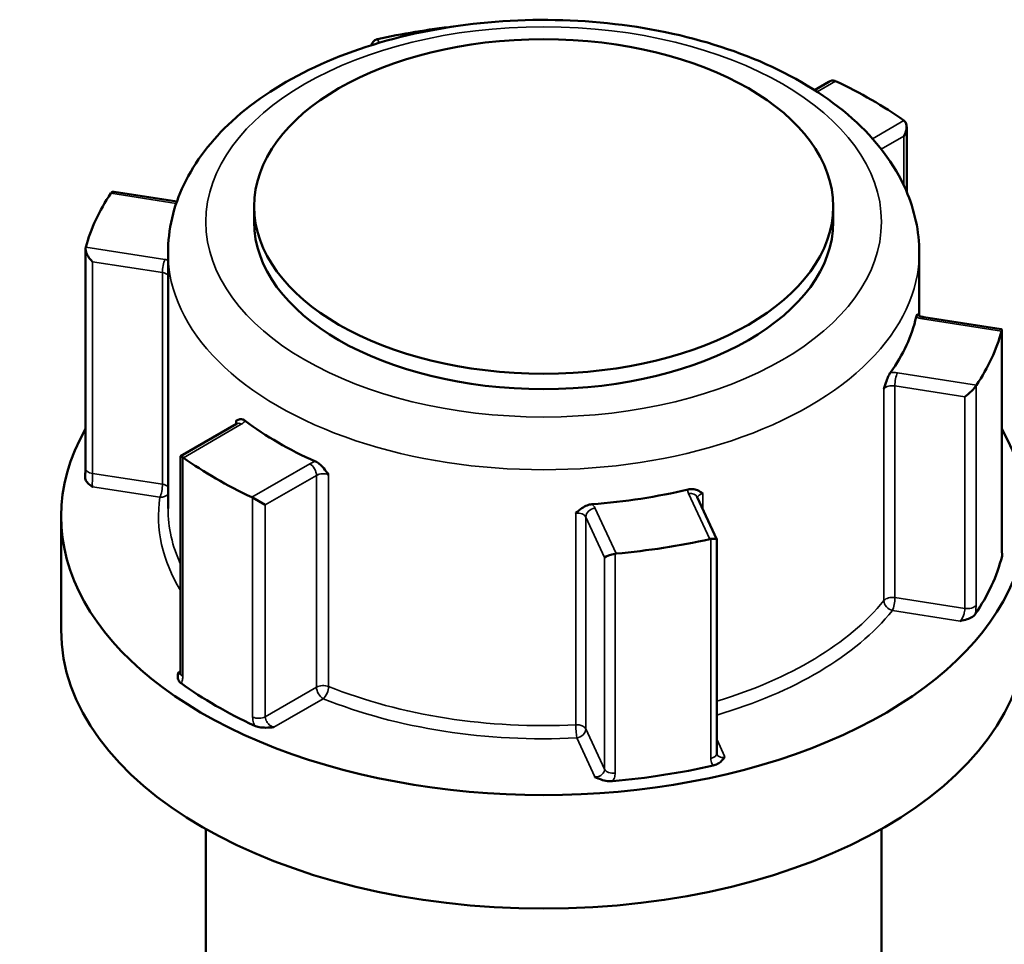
# Model space of a CAD drawing. Header units: millimetres. Extents: x 0 to 926, y 0 to 963.
# Tile 17 of 18: x 706 to 758, y 915 to 963. Entities that reach past the tile are written whole.
import ezdxf

# ---------------------------------------------------------------- set-up
doc = ezdxf.new("R2010")
doc.units = ezdxf.units.MM
doc.layers.add('Visible (ANSI)', color=7, linetype='Continuous', lineweight=50)
doc.layers.add('Visible Narrow (ANSI)', color=7, linetype='Continuous', lineweight=35)

msp = doc.modelspace()

# ---------------------------------------------------------------- linework, layer by layer
at = {"layer": 'Visible (ANSI)'}
for p, q in [((748.827, 960.194), (748.072, 959.759)), ((752.947, 957.816), (752.947, 954.377)), ((714.381, 953.864), (711.062, 954.378)), ((718.463, 953.606), (718.463, 952.79)), ((749.063, 953.606), (749.063, 952.79)), ((709.55, 939.782), (709.55, 951.362)), ((713.913, 951.157), (713.913, 937.644)), ((753.613, 951.157), (753.613, 947.829)), ((757.942, 947.126), (753.855, 947.758)), ((757.975, 935.506), (757.975, 947.086)), ((717.535, 942.128), (714.579, 940.422)), ((714.579, 940.422), (714.69, 940.358)), ((714.579, 940.422), (714.579, 928.947)), ((718.386, 938.224), (719.053, 937.839)), ((742.91, 936.019), (741.875, 938.249)), ((708.263, 937.236), (708.263, 931.234)), ((742.912, 924.719), (742.912, 936.01)), ((715.913, 920.72), (715.913, 885.262)), ((751.613, 920.72), (751.613, 912.714))]:
    msp.add_line(p, q, dxfattribs=at)
for centre, major_axis, ratio, start_param, end_param in [((733.763, 949.238), (24.5, 0), 0.57735, 1.765637, 1.937277), ((725.114, 961.755), (0.151, -0.683), 0.697902, 3.203923, 3.995572), ((748.827, 959.617), (-0.354, -0.612), 0.57735, 3.248463, 3.926991), ((733.763, 949.238), (24.5, 0), 0.57735, 0.680717, 0.890079), ((752.447, 957.527), (-0.354, -0.612), 0.57735, 1.570796, 3.034723), ((733.763, 949.238), (-24.5, 0), 0.57735, 5.916705, 6.126067), ((711.376, 953.823), (-0.451, 0.526), 0.410754, 5.836328, 6.361373), ((733.763, 952.79), (15.3, 0), 0.57735, 3.141593, 6.283185), ((710.05, 950.968), (0.451, -0.526), 0.410754, 3.43352, 4.897446), ((733.763, 949.238), (19.85, 0), 0.57735, 5.888635, 6.154137), ((733.763, 949.238), (24.5, 0), 0.57735, 5.916705, 6.126067), ((757.475, 946.692), (0.491, 0.421), 0.218386, 5.943198, 6.468243), ((756.15, 943.836), (-0.491, -0.421), 0.218386, 1.123939, 2.587866), ((733.763, 937.236), (25.5, 0), 0.57735, 2.822471, 6.602307), ((733.763, 949.238), (-19.85, 0), 0.57735, 0.652647, 0.918149), ((733.763, 949.238), (-24.5, 0), 0.57735, 0.680717, 0.890079), ((733.763, 949.238), (-19.85, 0), 0.57735, 1.699845, 1.965347), ((742.412, 935.905), (0.5, 0.11), 0.201906, 6.238645, 7.440772), ((733.763, 949.238), (-24.5, 0), 0.57735, 1.727915, 1.937277), ((737.466, 935.139), (-0.5, -0.11), 0.201906, 4.51292, 5.976846), ((733.763, 937.236), (24.5, 0), 0.57735, 5.9089, 6.133872), ((733.763, 931.234), (25.5, 0), 0.57735, 3.141593, 6.283185), ((733.763, 937.236), (-24.5, 0), 0.57735, 0.672912, 0.897884), ((733.763, 937.236), (-24.5, 0), 0.57735, 1.72011, 1.945082)]:
    msp.add_ellipse(centre, major_axis=major_axis, ratio=ratio, start_param=start_param, end_param=end_param, dxfattribs=at)
msp.add_ellipse((733.763, 953.606), major_axis=(-15.3, 0), ratio=0.57735, dxfattribs=at)
for points, knots in [([(713.913, 951.157), (713.913, 952.392), (714.207, 953.621), (715.34, 955.993), (716.215, 957.12), (718.518, 959.234), (720.002, 960.191), (723.393, 961.778), (725.312, 962.398), (729.35, 963.234), (731.468, 963.451), (735.7, 963.473), (737.814, 963.28), (741.853, 962.497), (743.775, 961.906), (747.251, 960.352), (748.802, 959.388), (751.318, 957.145), (752.3, 955.868), (753.368, 953.408), (753.613, 952.284), (753.613, 951.157)], [2.356194, 2.356194, 2.356194, 2.356194, 2.625216, 2.625216, 2.917557, 2.917557, 3.245768, 3.245768, 3.583022, 3.583022, 3.917804, 3.917804, 4.251166, 4.251166, 4.585798, 4.585798, 4.922996, 4.922996, 5.252174, 5.252174, 5.497787, 5.497787, 5.497787, 5.497787]), ([(753.448, 947.763), (753.459, 947.812), (753.469, 947.847), (753.491, 947.9), (753.502, 947.906), (753.514, 947.901), (753.517, 947.897), (753.521, 947.891)], [0.23679659, 0.23679659, 0.23679659, 0.23679659, 0.25842713, 0.25842713, 0.28804755, 0.28804755, 0.30270481, 0.30270481, 0.30270481, 0.30270481]), ([(753.52, 947.892), (753.52, 947.892), (753.522, 947.89), (753.532, 947.88), (753.544, 947.869), (753.581, 947.845), (753.606, 947.831), (753.67, 947.804), (753.709, 947.79), (753.785, 947.771), (753.819, 947.763), (753.855, 947.758)], [4.3319005, 4.3319005, 4.3319005, 4.3319005, 4.4505896, 4.4505896, 4.6522435, 4.6522435, 4.8550269, 4.8550269, 5.0731994, 5.0731994, 5.2359878, 5.2359878, 5.2359878, 5.2359878]), ([(751.742, 943.973), (751.742, 943.974), (751.743, 943.975), (751.788, 944.117), (751.829, 944.252), (751.907, 944.47), (751.946, 944.57), (752.022, 944.729), (752.055, 944.787), (752.088, 944.833)], [-0.00031623, -0.00031623, -0.00031623, -0.00031623, 0, 0, 0.04476769, 0.04476769, 0.07633953, 0.07633953, 0.09939512, 0.09939512, 0.09939512, 0.09939512]), ([(717.488, 942.269), (717.488, 942.269), (717.489, 942.269), (717.549, 942.307), (717.607, 942.341), (717.719, 942.37), (717.775, 942.375), (717.89, 942.343), (717.941, 942.318), (717.993, 942.278)], [-0.00031623, -0.00031623, -0.00031623, -0.00031623, 0, 0, 0.04476768, 0.04476768, 0.07633951, 0.07633951, 0.09939509, 0.09939509, 0.09939509, 0.09939509]), ([(717.535, 942.128), (717.552, 942.138), (717.566, 942.148), (717.586, 942.163), (717.592, 942.169), (717.595, 942.173), (717.596, 942.174), (717.596, 942.174)], [0, 0, 0, 0, 0.1570796, 0.1570796, 0.3141593, 0.3141593, 0.3804885, 0.3804885, 0.3804885, 0.3804885]), ([(709.55, 939.782), (709.55, 939.755), (709.55, 939.727), (709.549, 939.667), (709.548, 939.636), (709.546, 939.572), (709.544, 939.54), (709.541, 939.473), (709.539, 939.438), (709.534, 939.369), (709.531, 939.334), (709.529, 939.299)], [0.631886, 0.631886, 0.631886, 0.631886, 0.64311988, 0.64311988, 0.65435376, 0.65435376, 0.66558765, 0.66558765, 0.67682153, 0.67682153, 0.68805541, 0.68805541, 0.68805541, 0.68805541]), ([(721.708, 940.133), (721.776, 940.103), (721.844, 940.06), (721.998, 939.937), (722.075, 939.855), (722.23, 939.672), (722.311, 939.557), (722.398, 939.435), (722.398, 939.434), (722.399, 939.433)], [0.23679672, 0.23679672, 0.23679672, 0.23679672, 0.25842727, 0.25842727, 0.28804771, 0.28804771, 0.33004835, 0.33004835, 0.33034503, 0.33034503, 0.33034503, 0.33034503]), ([(709.916, 938.797), (709.915, 938.798), (709.914, 938.798), (709.829, 938.861), (709.745, 938.925), (709.624, 939.048), (709.572, 939.112), (709.531, 939.225), (709.526, 939.264), (709.529, 939.299)], [-0.00050324, -0.00050324, -0.00050324, -0.00050324, 0, 0, 0.04089858, 0.04089858, 0.07222048, 0.07222048, 0.09021849, 0.09021849, 0.09021849, 0.09021849]), ([(741.393, 938.658), (741.472, 938.677), (741.55, 938.683), (741.726, 938.67), (741.814, 938.643), (741.988, 938.57), (742.078, 938.512), (742.174, 938.45), (742.175, 938.45), (742.175, 938.45)], [0.23679672, 0.23679672, 0.23679672, 0.23679672, 0.25842727, 0.25842727, 0.2880477, 0.2880477, 0.33004835, 0.33004835, 0.33034503, 0.33034503, 0.33034503, 0.33034503]), ([(735.467, 937.412), (735.468, 937.412), (735.469, 937.413), (735.574, 937.506), (735.673, 937.593), (735.863, 937.722), (735.958, 937.777), (736.149, 937.847), (736.232, 937.867), (736.317, 937.873)], [-0.00031623, -0.00031623, -0.00031623, -0.00031623, 0, 0, 0.0447677, 0.0447677, 0.07633955, 0.07633955, 0.09939515, 0.09939515, 0.09939515, 0.09939515]), ([(757.975, 935.506), (757.975, 935.473), (757.976, 935.442), (757.978, 935.386), (757.979, 935.361), (757.982, 935.317), (757.983, 935.299), (757.987, 935.271), (757.988, 935.262), (757.989, 935.26), (757.989, 935.26), (757.989, 935.26)], [0.63188605, 0.63188605, 0.63188605, 0.63188605, 0.64560846, 0.64560846, 0.65933087, 0.65933087, 0.67305328, 0.67305328, 0.68677568, 0.68677568, 0.68862174, 0.68862174, 0.68862174, 0.68862174]), ([(756.567, 932.064), (756.537, 932.021), (756.491, 931.976), (756.338, 931.877), (756.237, 931.836), (756.026, 931.765), (755.898, 931.734), (755.77, 931.704), (755.769, 931.704), (755.767, 931.704)], [0, 0, 0, 0, 0.02421576, 0.02421576, 0.0543348, 0.0543348, 0.09366278, 0.09366278, 0.0941467, 0.0941467, 0.0941467, 0.0941467]), ([(714.604, 928.42), (714.553, 928.456), (714.509, 928.502), (714.438, 928.627), (714.427, 928.698), (714.426, 928.839), (714.443, 928.919), (714.462, 928.998), (714.463, 928.998), (714.463, 928.999)], [0, 0, 0, 0, 0.02421576, 0.02421576, 0.0543348, 0.0543348, 0.09366277, 0.09366277, 0.09414669, 0.09414669, 0.09414669, 0.09414669]), ([(714.569, 928.86), (714.569, 928.86), (714.569, 928.861), (714.571, 928.867), (714.574, 928.877), (714.578, 928.906), (714.579, 928.924), (714.579, 928.947)], [0.19748978, 0.19748978, 0.19748978, 0.19748978, 0.20398295, 0.20398295, 0.21970893, 0.21970893, 0.2354349, 0.2354349, 0.2354349, 0.2354349]), ([(719.497, 926.093), (719.496, 926.093), (719.494, 926.092), (719.357, 926.082), (719.22, 926.071), (718.975, 926.072), (718.853, 926.078), (718.635, 926.119), (718.556, 926.145), (718.493, 926.174)], [-0.00050324, -0.00050324, -0.00050324, -0.00050324, 0, 0, 0.04089851, 0.04089851, 0.07222033, 0.07222033, 0.09740313, 0.09740313, 0.09740313, 0.09740313]), ([(742.912, 924.719), (742.912, 924.713), (742.912, 924.708), (742.913, 924.698), (742.914, 924.693), (742.915, 924.685), (742.916, 924.682), (742.917, 924.675), (742.918, 924.672), (742.92, 924.666), (742.922, 924.664), (742.923, 924.661)], [0.63188605, 0.63188605, 0.63188605, 0.63188605, 0.63890493, 0.63890493, 0.64592381, 0.64592381, 0.65294269, 0.65294269, 0.65996157, 0.65996157, 0.66698045, 0.66698045, 0.66698045, 0.66698045]), ([(743.345, 924.531), (743.344, 924.531), (743.343, 924.53), (743.291, 924.456), (743.238, 924.382), (743.115, 924.26), (743.044, 924.202), (742.873, 924.114), (742.795, 924.087), (742.72, 924.07)], [-0.00050324, -0.00050324, -0.00050324, -0.00050324, 0, 0, 0.04089853, 0.04089853, 0.07222037, 0.07222037, 0.09740319, 0.09740319, 0.09740319, 0.09740319]), ([(737.408, 923.248), (737.328, 923.241), (737.237, 923.242), (737.013, 923.269), (736.901, 923.299), (736.689, 923.369), (736.579, 923.417), (736.47, 923.466), (736.469, 923.467), (736.467, 923.467)], [0, 0, 0, 0, 0.02421576, 0.02421576, 0.0543348, 0.0543348, 0.09366276, 0.09366276, 0.09414668, 0.09414668, 0.09414668, 0.09414668])]:
    msp.add_open_spline(points, degree=3, knots=knots, dxfattribs=at)
for points in [[(724.984, 962.444), (724.967, 962.44), (724.951, 962.436), (724.934, 962.43)], [(749.182, 960.231), (749.168, 960.237), (749.154, 960.243), (749.14, 960.248)], [(752.836, 958.114), (752.825, 958.124), (752.814, 958.132), (752.802, 958.14)], [(710.909, 954.333), (710.903, 954.325), (710.896, 954.316), (710.89, 954.307)], [(709.565, 951.451), (709.562, 951.441), (709.559, 951.43), (709.556, 951.419)], [(757.961, 947.025), (757.964, 947.035), (757.967, 947.044), (757.97, 947.053)], [(756.617, 944.138), (756.623, 944.15), (756.63, 944.16), (756.636, 944.17)], [(714.69, 940.358), (714.701, 940.351), (714.712, 940.344), (714.723, 940.336)], [(718.344, 938.246), (718.358, 938.239), (718.372, 938.232), (718.386, 938.224)], [(742.542, 936.032), (742.559, 936.036), (742.575, 936.039), (742.592, 936.041)], [(737.544, 935.26), (737.561, 935.263), (737.579, 935.266), (737.597, 935.267)], [(757.988, 935.263), (758.001, 935.215), (758.001, 935.171), (757.99, 935.131)]]:
    msp.add_open_spline(points, degree=3, dxfattribs=at)
at = {"layer": 'Visible Narrow (ANSI)'}
for p, q in [((725.073, 962.252), (724.984, 962.444)), ((748.211, 959.67), (749.182, 960.231)), ((752.802, 958.14), (751.145, 957.184)), ((751.605, 956.633), (752.8, 957.323)), ((752.8, 957.323), (752.8, 954.706)), ((710.89, 954.307), (714.349, 953.772)), ((713.747, 950.804), (709.565, 951.451)), ((709.921, 939.503), (709.921, 950.689)), ((709.921, 950.689), (713.617, 950.117)), ((713.617, 950.117), (713.617, 938.931)), ((753.779, 947.672), (757.961, 947.025)), ((757.97, 947.053), (757.97, 935.461)), ((756.636, 944.17), (752.454, 944.817)), ((751.742, 943.973), (751.742, 932.787)), ((752.324, 944.129), (756.021, 943.558)), ((752.324, 932.943), (752.324, 944.129)), ((756.617, 932.546), (756.617, 944.138)), ((756.021, 943.558), (756.021, 932.372)), ((714.723, 940.336), (717.785, 942.104)), ((717.488, 942.269), (717.488, 942.101)), ((714.69, 928.766), (714.69, 940.358)), ((721.405, 940.013), (718.344, 938.246)), ((713.617, 938.931), (709.921, 939.503)), ((719.053, 937.839), (721.759, 939.401)), ((721.759, 939.401), (721.759, 928.215)), ((722.399, 928.247), (722.399, 939.433)), ((709.916, 938.797), (713.488, 938.244)), ((718.386, 938.224), (718.386, 926.632)), ((741.421, 938.447), (742.542, 936.032)), ((742.175, 937.602), (742.175, 938.45)), ((719.053, 926.653), (719.053, 937.839)), ((737.597, 935.267), (736.476, 937.682)), ((735.467, 937.412), (735.467, 926.226)), ((735.993, 937.199), (736.983, 935.065)), ((735.993, 926.013), (735.993, 937.199)), ((742.592, 936.041), (742.592, 924.449)), ((736.983, 935.065), (736.983, 923.879)), ((737.544, 923.668), (737.544, 935.26)), ((756.021, 932.372), (752.324, 932.943)), ((752.195, 932.256), (755.767, 931.704)), ((714.579, 929.067), (714.463, 928.999)), ((721.759, 928.215), (719.053, 926.653)), ((719.497, 926.093), (722.113, 927.603)), ((736.983, 923.879), (735.993, 926.013)), ((735.51, 925.53), (736.467, 923.467)), ((743.345, 924.531), (742.912, 925.464))]:
    msp.add_line(p, q, dxfattribs=at)
msp.add_ellipse((733.763, 952.79), major_axis=(17.85, 0), ratio=0.57735, dxfattribs=at)
for centre, major_axis, ratio, start_param, end_param in [((733.763, 951.157), (-19.85, 0), 0.57735, 0, 3.141593), ((713.747, 950.396), (0.076, 0.494), 0.211325, 0.631914, 2.202711), ((713.488, 950.247), (-1, 0), 0.57735, 4.273572, 4.45059), ((713.488, 949.839), (0.5, 0), 0.57735, 0.555308, 1.308997), ((754.038, 948.229), (1, 0), 0.57735, 4.081422, 4.45059), ((753.779, 947.264), (0.076, 0.494), 0.211325, 0, 0.631914), ((752.195, 944.259), (-1, 0), 0.57735, 4.45059, 4.819757), ((752.454, 944.408), (-0.076, -0.494), 0.211325, 3.773507, 5.344303), ((752.195, 943.851), (0.5, 0), 0.57735, 1.308997, 2.70395), ((717.078, 942.104), (0.5, 0), 0.57735, 0.167906, 0.609555), ((717.785, 941.695), (-0.25, 0.433), 0.57735, 5.497787, 6.283185), ((717.078, 942.512), (1, 0), 0.57735, 5.497787, 5.866955), ((710.05, 939.782), (-0.5, 0), 0.57735, 0, 1.308997), ((722.113, 939.605), (-1, 0), 0.57735, 5.128619, 5.497787), ((721.405, 939.605), (-0.25, 0.433), 0.57735, 3.926991, 5.497787), ((722.113, 939.197), (0.5, 0), 0.57735, 0.961242, 2.356194), ((713.488, 938.653), (-0.076, -0.494), 0.211325, 0.631914, 2.202711), ((713.488, 938.653), (-0.5, 0), 0.57735, 3.696901, 4.45059), ((742.387, 938.596), (-1, 0), 0.57735, 6.175817, 6.544985), ((733.763, 937.236), (-20.35, 0), 0.57735, 6.197229, 6.62335), ((713.488, 938.653), (0.495, -0.074), 0.813482, 4.833208, 5.854698), ((741.421, 938.039), (0.454, 0.21), 0.788675, 0, 1.219917), ((742.387, 938.188), (-0.5, 0), 0.57735, 5.150032, 6.182779), ((733.763, 937.644), (-19.85, 0), 0.57735, 0, 0.259785), ((736.476, 937.274), (-0.454, -0.21), 0.788675, 4.36151, 5.932306), ((735.51, 937.532), (1, 0), 0.57735, 0.261799, 0.630967), ((735.51, 937.124), (0.5, 0), 0.57735, 0.261799, 1.656752), ((757.475, 935.506), (0.5, 0), 0.57735, 6.128256, 6.283185), ((752.195, 932.665), (-0.5, 0), 0.57735, 4.45059, 5.845543), ((752.195, 932.665), (0.076, 0.494), 0.211325, 3.773507, 5.344303), ((733.763, 937.644), (-19.85, 0), 0.57735, 2.049812, 2.70395), ((752.195, 932.665), (0.388, -0.315), 0.739544, 3.681535, 5.252332), ((756.15, 932.65), (0.5, 0), 0.57735, 4.45059, 5.914516), ((733.763, 937.236), (20.35, 0), 0.57735, 5.178686, 5.845543), ((715.079, 928.947), (-0.5, 0), 0.57735, 0, 0.678528), ((722.113, 928.011), (-0.5, 0), 0.57735, 4.102834, 5.497787), ((722.113, 928.011), (0.187, 0.464), 0.467446, 3.853257, 5.424054), ((733.763, 937.644), (-19.85, 0), 0.57735, 0.961242, 1.656752), ((722.113, 928.011), (0.25, -0.433), 0.57735, 3.926991, 5.497787), ((733.763, 937.236), (20.35, 0), 0.57735, 4.102834, 4.798345), ((718.699, 926.857), (0.5, 0), 0.57735, 4.033861, 5.497787), ((735.51, 925.938), (0.5, 0), 0.57735, 0.261799, 1.656752), ((735.51, 925.938), (0.025, -0.499), 0.070096, 4.095165, 5.665961), ((735.51, 925.938), (0.454, 0.21), 0.788675, 4.36151, 5.932306), ((742.412, 924.719), (0.5, 0), 0.57735, 5.081058, 6.283185), ((737.466, 923.953), (-0.5, 0), 0.57735, 0.261799, 1.725726)]:
    msp.add_ellipse(centre, major_axis=major_axis, ratio=ratio, start_param=start_param, end_param=end_param, dxfattribs=at)
for points, knots in [([(709.916, 938.797), (709.915, 938.812), (709.914, 938.828), (709.912, 938.907), (709.913, 938.985), (709.915, 939.134), (709.917, 939.203), (709.919, 939.321), (709.92, 939.372), (709.921, 939.449), (709.921, 939.477), (709.921, 939.503)], [-0.7896429, -0.7896429, -0.7896429, -0.7896429, -0.7748987, -0.7748987, -0.7225279, -0.7225279, -0.6822426, -0.6822426, -0.6512539, -0.6512539, -0.631886, -0.631886, -0.631886, -0.631886]), ([(757.97, 935.461), (757.97, 935.408), (757.97, 935.359), (757.976, 935.244), (757.981, 935.185), (757.989, 935.137), (757.99, 935.134), (757.99, 935.131)], [0.63188605, 0.63188605, 0.63188605, 0.63188605, 0.65125551, 0.65125551, 0.68224663, 0.68224663, 0.68427135, 0.68427135, 0.68427135, 0.68427135]), ([(756.567, 932.064), (756.568, 932.071), (756.569, 932.077), (756.589, 932.185), (756.602, 932.285), (756.614, 932.437), (756.617, 932.494), (756.617, 932.546)], [-0.05238529, -0.05238529, -0.05238529, -0.05238529, -0.05035476, -0.05035476, -0.01936722, -0.01936722, 0, 0, 0, 0]), ([(756.021, 932.372), (756.021, 932.345), (756.019, 932.317), (756.012, 932.241), (756.004, 932.192), (755.976, 932.077), (755.955, 932.012), (755.895, 931.871), (755.853, 931.8), (755.794, 931.73), (755.781, 931.716), (755.767, 931.704)], [0, 0, 0, 0, 0.0193672, 0.0193672, 0.0503548, 0.0503548, 0.0906386, 0.0906386, 0.1430075, 0.1430075, 0.1577569, 0.1577569, 0.1577569, 0.1577569]), ([(714.579, 928.925), (714.558, 928.929), (714.536, 928.939), (714.497, 928.966), (714.48, 928.981), (714.463, 928.999)], [-0.1253349, -0.1253349, -0.1253349, -0.1253349, -0.09868487, -0.09868487, -0.07767797, -0.07767797, -0.07767797, -0.07767797]), ([(714.604, 928.42), (714.628, 928.456), (714.648, 928.5), (714.681, 928.613), (714.69, 928.686), (714.69, 928.766)], [0.1830496, 0.1830496, 0.1830496, 0.1830496, 0.20621481, 0.20621481, 0.2354349, 0.2354349, 0.2354349, 0.2354349]), ([(718.386, 926.632), (718.386, 926.579), (718.391, 926.524), (718.416, 926.378), (718.445, 926.284), (718.488, 926.186), (718.49, 926.18), (718.493, 926.174)], [0.63188611, 0.63188611, 0.63188611, 0.63188611, 0.65125004, 0.65125004, 0.68223232, 0.68223232, 0.68427141, 0.68427141, 0.68427141, 0.68427141]), ([(719.497, 926.093), (719.475, 926.1), (719.453, 926.108), (719.353, 926.153), (719.279, 926.207), (719.173, 926.321), (719.134, 926.378), (719.085, 926.481), (719.07, 926.527), (719.056, 926.599), (719.053, 926.626), (719.053, 926.653)], [-0.789643, -0.789643, -0.789643, -0.789643, -0.7748693, -0.7748693, -0.7225093, -0.7225093, -0.6822323, -0.6822323, -0.65125, -0.65125, -0.6318861, -0.6318861, -0.6318861, -0.6318861]), ([(743.345, 924.531), (743.323, 924.524), (743.301, 924.518), (743.204, 924.497), (743.13, 924.501), (743.021, 924.544), (742.981, 924.574), (742.94, 924.628), (742.931, 924.644), (742.923, 924.661)], [-0.7896429, -0.7896429, -0.7896429, -0.7896429, -0.774894, -0.774894, -0.7225249, -0.7225249, -0.682241, -0.682241, -0.6669804, -0.6669804, -0.6669804, -0.6669804]), ([(742.592, 924.449), (742.592, 924.397), (742.598, 924.345), (742.629, 924.218), (742.663, 924.145), (742.714, 924.078), (742.717, 924.074), (742.72, 924.07)], [0.63188605, 0.63188605, 0.63188605, 0.63188605, 0.65125333, 0.65125333, 0.68224097, 0.68224097, 0.68427134, 0.68427134, 0.68427134, 0.68427134]), ([(736.983, 923.879), (736.983, 923.839), (736.976, 923.799), (736.939, 923.699), (736.898, 923.642), (736.771, 923.534), (736.677, 923.491), (736.539, 923.469), (736.503, 923.467), (736.467, 923.467)], [-0.3135059, -0.3135059, -0.3135059, -0.3135059, -0.2842858, -0.2842858, -0.2375337, -0.2375337, -0.1767559, -0.1767559, -0.155749, -0.155749, -0.155749, -0.155749]), ([(737.408, 923.248), (737.447, 923.306), (737.478, 923.367), (737.529, 923.508), (737.544, 923.589), (737.544, 923.668)], [0.26112061, 0.26112061, 0.26112061, 0.26112061, 0.28428582, 0.28428582, 0.31350591, 0.31350591, 0.31350591, 0.31350591])]:
    msp.add_open_spline(points, degree=3, knots=knots, dxfattribs=at)

doc.saveas('drawing.dxf')
